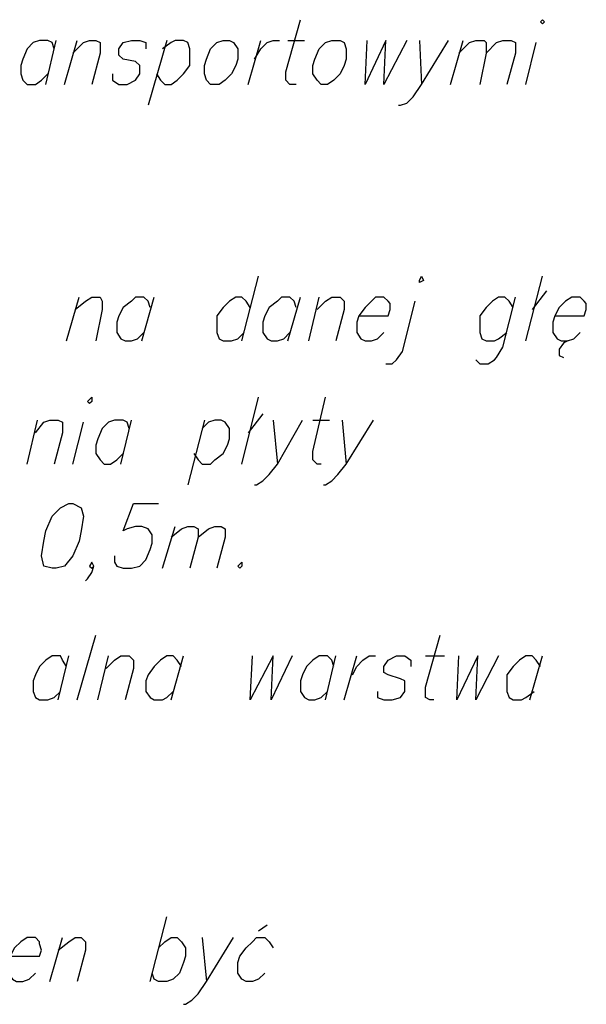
# Model space of a CAD drawing. Header units: centimetres. Extents: x 843425950 to 843478602, y 588811213 to 588851397.
# Tile 13 of 89: x 843451246 to 843452395, y 588811416 to 588813415. Entities that reach past the tile are written whole.
import ezdxf

# ---------------------------------------------------------------- set-up
doc = ezdxf.new("R2010")
doc.units = ezdxf.units.CM
doc.header["$MEASUREMENT"] = 0
doc.layers.get('0').update_dxf_attribs({"lineweight": 5})

msp = doc.modelspace()

# ---------------------------------------------------------------- linework, layer by layer
at = {"color": 0, "lineweight": 25}
for points in [[(843451806.6404, 588813283.36562), (843451793.94039, 588813283.36562), (843451785.47369, 588813291.83232), (843451785.47369, 588813308.76562), (843451815.10704, 588813414.59897)], [(843451315.57369, 588813355.33232), (843451311.34039, 588813368.03232), (843451302.8737, 588813372.26562), (843451285.94039, 588813372.26562), (843451273.24039, 588813368.03232), (843451260.54039, 588813355.33232), (843451252.07369, 588813334.16562), (843451247.8404, 588813321.46562), (843451247.8404, 588813304.53232), (843451252.07369, 588813291.83232), (843451260.54039, 588813283.36562), (843451277.47369, 588813283.36562), (843451290.17369, 588813291.83232), (843451302.8737, 588813304.53232)], [(843451298.64039, 588813283.36562), (843451319.80704, 588813372.26562)], [(843451336.74039, 588813283.36562), (843451362.14039, 588813372.26562)], [(843451353.67369, 588813346.86562), (843451374.84039, 588813368.03232), (843451387.54039, 588813372.26562), (843451400.24039, 588813372.26562), (843451408.70704, 588813368.03232), (843451408.70704, 588813346.86562), (843451391.7737, 588813283.36562)], [(843451434.10705, 588813304.53232), (843451434.10705, 588813291.83232), (843451446.80705, 588813283.36562), (843451463.74039, 588813283.36562), (843451480.67369, 588813291.83232), (843451489.1404, 588813304.53232), (843451489.1404, 588813321.46562), (843451480.67369, 588813329.93232), (843451455.2737, 588813334.16562), (843451446.80705, 588813342.63232), (843451446.80705, 588813355.33232), (843451455.2737, 588813368.03232), (843451472.20704, 588813372.26562), (843451489.1404, 588813372.26562), (843451501.8404, 588813368.03232), (843451501.8404, 588813355.33232)], [(843451544.17369, 588813372.26562), (843451506.07369, 588813241.03232)], [(843451523.00704, 588813304.53232), (843451531.47369, 588813291.83232), (843451539.94039, 588813283.36562), (843451552.64039, 588813283.36562), (843451565.3404, 588813291.83232), (843451578.04039, 588813304.53232), (843451590.74039, 588813321.46562), (843451590.74039, 588813355.33232), (843451586.50704, 588813368.03232), (843451578.04039, 588813372.26562), (843451561.10704, 588813372.26562), (843451552.64039, 588813368.03232), (843451535.70704, 588813355.33232)], [(843451709.2737, 588813283.36562), (843451734.67369, 588813372.26562)], [(843451721.97369, 588813334.16562), (843451734.67369, 588813355.33232), (843451747.37369, 588813368.03232), (843451760.07369, 588813372.26562), (843451772.7737, 588813372.26562)], [(843451789.70704, 588813372.26562), (843451823.57369, 588813372.26562)], [(843451946.34039, 588813283.36562), (843451950.57369, 588813372.26562)], [(843451988.67369, 588813372.26562), (843451946.34039, 588813283.36562)], [(843451984.44039, 588813283.36562), (843451988.67369, 588813372.26562)], [(843452031.00704, 588813372.26562), (843451984.44039, 588813283.36562)], [(843452014.0737, 588813241.03232), (843452018.30705, 588813241.03232), (843452031.00704, 588813245.26562), (843452043.70704, 588813257.96562), (843452060.64039, 588813283.36562), (843452115.67369, 588813372.26562)], [(843452056.40704, 588813372.26562), (843452060.64039, 588813283.36562)], [(843452119.90704, 588813283.36562), (843452145.30705, 588813372.26562)], [(843452136.8404, 588813346.86562), (843452158.00704, 588813368.03232), (843452170.70704, 588813372.26562), (843452187.64039, 588813372.26562), (843452191.87369, 588813368.03232), (843452191.87369, 588813346.86562), (843452179.17369, 588813283.36562)], [(843452191.87369, 588813346.86562), (843452213.04039, 588813368.03232), (843452225.74039, 588813372.26562), (843452242.67369, 588813372.26562), (843452251.14039, 588813368.03232), (843452251.14039, 588813346.86562), (843452234.20704, 588813283.36562)], [(843452272.30704, 588813283.36562), (843452293.47369, 588813368.03232)], [(843451696.5737, 588812762.66562), (843451730.4404, 588812893.89897)], [(843452272.30704, 588812762.66562), (843452306.17369, 588812893.89897)], [(843452314.64039, 588812864.26562), (843452285.00704, 588812826.16562)], [(843451340.97369, 588812762.66562), (843451366.37369, 588812851.56562)], [(843451357.90705, 588812826.16562), (843451379.0737, 588812843.09897), (843451391.7737, 588812851.56562), (843451408.70704, 588812851.56562), (843451412.9404, 588812843.09897), (843451412.9404, 588812826.16562), (843451400.24039, 588812762.66562)], [(843451510.30705, 588812830.39897), (843451506.07369, 588812843.09897), (843451497.60704, 588812851.56562), (843451480.67369, 588812851.56562), (843451472.20704, 588812843.09897), (843451455.2737, 588812830.39897), (843451446.80705, 588812813.46562), (843451442.57369, 588812800.76562), (843451442.57369, 588812779.59897), (843451451.04039, 588812766.89897), (843451459.50704, 588812762.66562), (843451472.20704, 588812762.66562), (843451484.90704, 588812766.89897), (843451497.60704, 588812779.59897)], [(843451493.37369, 588812762.66562), (843451518.77369, 588812851.56562)], [(843451713.50704, 588812830.39897), (843451705.04039, 588812843.09897), (843451696.5737, 588812851.56562), (843451683.87369, 588812851.56562), (843451671.17369, 588812843.09897), (843451658.47369, 588812830.39897), (843451645.7737, 588812813.46562), (843451645.7737, 588812779.59897), (843451650.00704, 588812766.89897), (843451658.47369, 588812762.66562), (843451675.40705, 588812762.66562), (843451688.10704, 588812766.89897), (843451700.80705, 588812779.59897)], [(843451806.6404, 588812830.39897), (843451802.40704, 588812843.09897), (843451793.94039, 588812851.56562), (843451777.00704, 588812851.56562), (843451768.54039, 588812843.09897), (843451751.60705, 588812830.39897), (843451743.14039, 588812813.46562), (843451738.90704, 588812800.76562), (843451738.90704, 588812779.59897), (843451747.37369, 588812766.89897), (843451755.8404, 588812762.66562), (843451768.54039, 588812762.66562), (843451781.24039, 588812766.89897), (843451793.94039, 588812779.59897)], [(843451789.70704, 588812762.66562), (843451815.10704, 588812851.56562)], [(843451832.04039, 588812762.66562), (843451853.20704, 588812851.56562)], [(843451848.97369, 588812826.16562), (843451865.90704, 588812843.09897), (843451878.60704, 588812851.56562), (843451895.54039, 588812851.56562), (843451904.00704, 588812843.09897), (843451904.00704, 588812826.16562), (843451887.07369, 588812762.66562)], [(843451933.64039, 588812813.46562), (843451992.90705, 588812813.46562), (843451997.14039, 588812826.16562), (843451997.14039, 588812838.86562), (843451992.90705, 588812843.09897), (843451984.44039, 588812851.56562), (843451967.50704, 588812851.56562), (843451959.04039, 588812843.09897), (843451946.34039, 588812830.39897), (843451933.64039, 588812813.46562), (843451929.40704, 588812800.76562), (843451929.40704, 588812779.59897), (843451937.8737, 588812766.89897), (843451946.34039, 588812762.66562), (843451959.04039, 588812762.66562), (843451971.74039, 588812766.89897), (843451984.44039, 588812779.59897)], [(843451988.67369, 588812716.09897), (843452001.37369, 588812716.09897), (843452009.84039, 588812724.56562), (843452022.54039, 588812741.49897), (843452047.9404, 588812843.09897)], [(843452170.70704, 588812724.56562), (843452179.17369, 588812716.09897), (843452196.10704, 588812716.09897), (843452208.80704, 588812724.56562), (843452213.04039, 588812728.79897), (843452225.74039, 588812749.96562), (843452251.14039, 588812851.56562)], [(843452246.90704, 588812830.39897), (843452238.44039, 588812843.09897), (843452229.97369, 588812851.56562), (843452217.27369, 588812851.56562), (843452204.57369, 588812843.09897), (843452191.87369, 588812830.39897), (843452179.17369, 588812813.46562), (843452179.17369, 588812779.59897), (843452183.40704, 588812766.89897), (843452191.87369, 588812762.66562), (843452208.80704, 588812762.66562), (843452217.27369, 588812766.89897), (843452234.20704, 588812779.59897)], [(843452331.5737, 588812813.46562), (843452390.8404, 588812813.46562), (843452395.07369, 588812826.16562), (843452395.07369, 588812838.86562), (843452390.8404, 588812843.09897), (843452382.37369, 588812851.56562), (843452365.4404, 588812851.56562), (843452352.74039, 588812843.09897), (843452340.04039, 588812830.39897), (843452331.5737, 588812813.46562), (843452327.34039, 588812800.76562), (843452327.34039, 588812779.59897), (843452335.80705, 588812766.89897), (843452344.2737, 588812762.66562), (843452356.97369, 588812762.66562), (843452369.67369, 588812766.89897), (843452382.37369, 588812779.59897)], [(843452356.97369, 588812762.66562), (843452348.50704, 588812758.43232), (843452340.04039, 588812745.73232), (843452340.04039, 588812733.03232), (843452348.50704, 588812728.79897)], [(843451696.5737, 588812512.89897), (843451730.4404, 588812648.36562)], [(843451857.44039, 588812512.89897), (843451848.97369, 588812512.89897), (843451840.50704, 588812521.36562), (843451840.50704, 588812538.29897), (843451865.90704, 588812648.36562)], [(843451738.90704, 588812614.49897), (843451709.2737, 588812576.39897)], [(843451260.54039, 588812512.89897), (843451281.70704, 588812601.79897)], [(843451277.47369, 588812576.39897), (843451294.40704, 588812597.56562), (843451307.10704, 588812601.79897), (843451324.04039, 588812601.79897), (843451332.50704, 588812597.56562), (843451332.50704, 588812576.39897), (843451315.57369, 588812512.89897)], [(843451353.67369, 588812512.89897), (843451374.84039, 588812597.56562)], [(843451467.97369, 588812584.86562), (843451463.74039, 588812597.56562), (843451455.2737, 588812601.79897), (843451438.3404, 588812601.79897), (843451425.64039, 588812597.56562), (843451412.9404, 588812584.86562), (843451404.47369, 588812563.69897), (843451400.24039, 588812550.99897), (843451400.24039, 588812534.06562), (843451408.70704, 588812521.36562), (843451417.17369, 588812512.89897), (843451429.87369, 588812512.89897), (843451442.57369, 588812521.36562), (843451455.2737, 588812534.06562)], [(843451451.04039, 588812512.89897), (843451472.20704, 588812601.79897)], [(843451620.3737, 588812601.79897), (843451586.50704, 588812470.56562)], [(843451599.20704, 588812534.06562), (843451607.67369, 588812521.36562), (843451616.14039, 588812512.89897), (843451633.07369, 588812512.89897), (843451641.54039, 588812521.36562), (843451658.47369, 588812534.06562), (843451666.94039, 588812550.99897), (843451671.17369, 588812563.69897), (843451671.17369, 588812584.86562), (843451662.70704, 588812597.56562), (843451654.24039, 588812601.79897), (843451641.54039, 588812601.79897), (843451628.84039, 588812597.56562), (843451616.14039, 588812584.86562)], [(843451721.97369, 588812470.56562), (843451726.20704, 588812470.56562), (843451738.90704, 588812479.03232), (843451751.60705, 588812491.73232), (843451768.54039, 588812512.89897), (843451819.3404, 588812601.79897)], [(843451760.07369, 588812601.79897), (843451768.54039, 588812512.89897)], [(843451840.50704, 588812601.79897), (843451874.37369, 588812601.79897)], [(843451861.67369, 588812470.56562), (843451865.90704, 588812470.56562), (843451878.60704, 588812479.03232), (843451891.30704, 588812491.73232), (843451908.24039, 588812512.89897), (843451963.2737, 588812601.79897)], [(843451899.77369, 588812601.79897), (843451908.24039, 588812512.89897)], [(843451438.3404, 588812326.63232), (843451438.3404, 588812313.93232), (843451442.57369, 588812305.46562), (843451455.2737, 588812301.23232), (843451472.20704, 588812301.23232), (843451489.1404, 588812305.46562), (843451501.8404, 588812318.16562), (843451510.30705, 588812339.33232), (843451514.54039, 588812352.03232), (843451514.54039, 588812368.96562), (843451506.07369, 588812381.66562), (843451493.37369, 588812385.89897), (843451480.67369, 588812385.89897), (843451463.74039, 588812381.66562), (843451455.2737, 588812377.43232), (843451476.44039, 588812432.46562), (843451527.24039, 588812432.46562)], [(843451535.70704, 588812301.23232), (843451561.10704, 588812385.89897)], [(843451552.64039, 588812364.73232), (843451573.80704, 588812381.66562), (843451586.50704, 588812385.89897), (843451599.20704, 588812385.89897), (843451607.67369, 588812381.66562), (843451607.67369, 588812364.73232), (843451590.74039, 588812301.23232)], [(843451607.67369, 588812364.73232), (843451628.84039, 588812381.66562), (843451641.54039, 588812385.89897), (843451654.24039, 588812385.89897), (843451662.70704, 588812381.66562), (843451662.70704, 588812364.73232), (843451645.7737, 588812301.23232)], [(843451379.0737, 588812275.83232), (843451383.30705, 588812280.06562), (843451391.7737, 588812292.76562), (843451396.00704, 588812305.46562), (843451391.7737, 588812313.93232), (843451387.54039, 588812305.46562), (843451391.7737, 588812301.23232), (843451396.00704, 588812305.46562)], [(843451362.14039, 588812034.53232), (843451400.24039, 588812165.76562)], [(843452086.04039, 588812034.53232), (843452077.57369, 588812034.53232), (843452069.10705, 588812038.76562), (843452069.10705, 588812059.93232), (843452098.74039, 588812165.76562)], [(843451340.97369, 588812102.26562), (843451332.50704, 588812114.96562), (843451328.2737, 588812123.43232), (843451311.34039, 588812123.43232), (843451298.64039, 588812114.96562), (843451285.94039, 588812102.26562), (843451277.47369, 588812085.33232), (843451273.24039, 588812072.63232), (843451273.24039, 588812051.46562), (843451277.47369, 588812038.76562), (843451285.94039, 588812034.53232), (843451302.8737, 588812034.53232), (843451315.57369, 588812038.76562), (843451328.2737, 588812051.46562)], [(843451324.04039, 588812034.53232), (843451345.20704, 588812123.43232)], [(843451404.47369, 588812034.53232), (843451425.64039, 588812123.43232)], [(843451421.40704, 588812098.03232), (843451438.3404, 588812114.96562), (843451451.04039, 588812123.43232), (843451467.97369, 588812123.43232), (843451476.44039, 588812114.96562), (843451476.44039, 588812098.03232), (843451459.50704, 588812034.53232)], [(843451573.80704, 588812102.26562), (843451565.3404, 588812114.96562), (843451556.87369, 588812123.43232), (843451544.17369, 588812123.43232), (843451531.47369, 588812114.96562), (843451518.77369, 588812102.26562), (843451506.07369, 588812085.33232), (843451501.8404, 588812072.63232), (843451501.8404, 588812051.46562), (843451510.30705, 588812038.76562), (843451518.77369, 588812034.53232), (843451535.70704, 588812034.53232), (843451544.17369, 588812038.76562), (843451556.87369, 588812051.46562)], [(843451552.64039, 588812034.53232), (843451578.04039, 588812123.43232)], [(843451713.50704, 588812034.53232), (843451717.74039, 588812123.43232)], [(843451760.07369, 588812123.43232), (843451713.50704, 588812034.53232)], [(843451755.8404, 588812034.53232), (843451760.07369, 588812123.43232)], [(843451798.17369, 588812123.43232), (843451755.8404, 588812034.53232)], [(843451882.8404, 588812102.26562), (843451878.60704, 588812114.96562), (843451870.14039, 588812123.43232), (843451853.20704, 588812123.43232), (843451840.50704, 588812114.96562), (843451827.80705, 588812102.26562), (843451819.3404, 588812085.33232), (843451815.10704, 588812072.63232), (843451815.10704, 588812051.46562), (843451823.57369, 588812038.76562), (843451832.04039, 588812034.53232), (843451844.74039, 588812034.53232), (843451857.44039, 588812038.76562), (843451870.14039, 588812051.46562)], [(843451865.90704, 588812034.53232), (843451887.07369, 588812123.43232)], [(843451904.00704, 588812034.53232), (843451929.40704, 588812123.43232)], [(843451920.94039, 588812085.33232), (843451929.40704, 588812102.26562), (843451942.10704, 588812114.96562), (843451954.80704, 588812123.43232), (843451967.50704, 588812123.43232)], [(843451971.74039, 588812051.46562), (843451971.74039, 588812038.76562), (843451984.44039, 588812034.53232), (843452001.37369, 588812034.53232), (843452018.30705, 588812038.76562), (843452026.7737, 588812051.46562), (843452026.7737, 588812072.63232), (843452018.30705, 588812076.86562), (843451992.90705, 588812085.33232), (843451984.44039, 588812089.56562), (843451984.44039, 588812102.26562), (843451992.90705, 588812114.96562), (843452009.84039, 588812123.43232), (843452026.7737, 588812123.43232), (843452039.47369, 588812114.96562), (843452039.47369, 588812102.26562)], [(843452069.10705, 588812123.43232), (843452107.20704, 588812123.43232)], [(843452132.60704, 588812034.53232), (843452136.8404, 588812123.43232)], [(843452174.94039, 588812123.43232), (843452132.60704, 588812034.53232)], [(843452170.70704, 588812034.53232), (843452174.94039, 588812123.43232)], [(843452217.27369, 588812123.43232), (843452170.70704, 588812034.53232)], [(843452301.94039, 588812102.26562), (843452293.47369, 588812114.96562), (843452285.00704, 588812123.43232), (843452272.30704, 588812123.43232), (843452259.60704, 588812114.96562), (843452246.90704, 588812102.26562), (843452234.20704, 588812085.33232), (843452234.20704, 588812051.46562), (843452238.44039, 588812038.76562), (843452246.90704, 588812034.53232), (843452263.84039, 588812034.53232), (843452272.30704, 588812038.76562), (843452289.24039, 588812051.46562)], [(843452280.7737, 588812034.53232), (843452306.17369, 588812123.43232)], [(843451510.30705, 588811463.03232), (843451544.17369, 588811594.26562)], [(843451747.37369, 588811577.33232), (843451730.4404, 588811564.63232)], [(843451226.67369, 588811513.83232), (843451285.94039, 588811513.83232), (843451290.17369, 588811526.53232), (843451285.94039, 588811539.23232), (843451285.94039, 588811543.46562), (843451277.47369, 588811551.93232), (843451260.54039, 588811551.93232), (843451247.8404, 588811543.46562), (843451235.14039, 588811530.76562), (843451226.67369, 588811513.83232), (843451222.44039, 588811501.13232), (843451222.44039, 588811479.96562), (843451230.90704, 588811467.26562), (843451239.37369, 588811463.03232), (843451252.07369, 588811463.03232), (843451264.77369, 588811467.26562), (843451277.47369, 588811479.96562)], [(843451307.10704, 588811463.03232), (843451332.50704, 588811551.93232)], [(843451324.04039, 588811526.53232), (843451345.20704, 588811543.46562), (843451357.90705, 588811551.93232), (843451370.60704, 588811551.93232), (843451379.0737, 588811543.46562), (843451379.0737, 588811526.53232), (843451362.14039, 588811463.03232)], [(843451527.24039, 588811530.76562), (843451539.94039, 588811543.46562), (843451552.64039, 588811551.93232), (843451565.3404, 588811551.93232), (843451573.80704, 588811543.46562), (843451582.27369, 588811530.76562), (843451582.27369, 588811513.83232), (843451578.04039, 588811501.13232), (843451569.57369, 588811479.96562), (843451556.87369, 588811467.26562), (843451544.17369, 588811463.03232), (843451527.24039, 588811463.03232), (843451518.77369, 588811467.26562), (843451514.54039, 588811479.96562)], [(843451578.04039, 588811416.46562), (843451582.27369, 588811416.46562), (843451594.97369, 588811424.93232), (843451607.67369, 588811437.63232), (843451624.60704, 588811463.03232), (843451679.64039, 588811551.93232)], [(843451616.14039, 588811551.93232), (843451624.60704, 588811463.03232)], [(843451743.14039, 588811479.96562), (843451730.4404, 588811467.26562), (843451717.74039, 588811463.03232), (843451705.04039, 588811463.03232), (843451696.5737, 588811467.26562), (843451688.10704, 588811479.96562), (843451688.10704, 588811501.13232), (843451692.34039, 588811513.83232), (843451705.04039, 588811530.76562), (843451717.74039, 588811543.46562), (843451726.20704, 588811551.93232), (843451743.14039, 588811551.93232), (843451751.60705, 588811543.46562), (843451760.07369, 588811530.76562)]]:
    msp.add_lwpolyline(points, dxfattribs=at)
for points in [[(843452301.94039, 588813410.36562), (843452306.17369, 588813414.59897), (843452310.40705, 588813410.36562), (843452306.17369, 588813406.13232)], [(843451658.47369, 588813372.26562), (843451671.17369, 588813372.26562), (843451679.64039, 588813368.03232), (843451688.10704, 588813355.33232), (843451688.10704, 588813334.16562), (843451683.87369, 588813321.46562), (843451675.40705, 588813304.53232), (843451662.70704, 588813291.83232), (843451650.00704, 588813283.36562), (843451633.07369, 588813283.36562), (843451624.60704, 588813291.83232), (843451620.3737, 588813304.53232), (843451620.3737, 588813321.46562), (843451624.60704, 588813334.16562), (843451633.07369, 588813355.33232), (843451645.7737, 588813368.03232)], [(843451878.60704, 588813372.26562), (843451895.54039, 588813372.26562), (843451904.00704, 588813368.03232), (843451908.24039, 588813355.33232), (843451908.24039, 588813334.16562), (843451904.00704, 588813321.46562), (843451895.54039, 588813304.53232), (843451882.8404, 588813291.83232), (843451870.14039, 588813283.36562), (843451857.44039, 588813283.36562), (843451848.97369, 588813291.83232), (843451840.50704, 588813304.53232), (843451840.50704, 588813321.46562), (843451844.74039, 588813334.16562), (843451853.20704, 588813355.33232), (843451865.90704, 588813368.03232)], [(843452056.40704, 588812885.43232), (843452060.64039, 588812893.89897), (843452064.87369, 588812885.43232), (843452056.40704, 588812881.19897)], [(843451383.30705, 588812639.89897), (843451391.7737, 588812648.36562), (843451391.7737, 588812639.89897), (843451387.54039, 588812635.66562)], [(843451345.20704, 588812432.46562), (843451353.67369, 588812432.46562), (843451370.60704, 588812423.99897), (843451374.84039, 588812407.06562), (843451370.60704, 588812377.43232), (843451366.37369, 588812356.26562), (843451353.67369, 588812326.63232), (843451336.74039, 588812305.46562), (843451319.80704, 588812301.23232), (843451311.34039, 588812301.23232), (843451294.40704, 588812305.46562), (843451290.17369, 588812326.63232), (843451294.40704, 588812356.26562), (843451298.64039, 588812377.43232), (843451311.34039, 588812407.06562), (843451328.2737, 588812423.99897)], [(843451696.5737, 588812313.93232), (843451696.5737, 588812305.46562), (843451692.34039, 588812301.23232), (843451688.10704, 588812305.46562)]]:
    msp.add_lwpolyline(points, close=True, dxfattribs=at)

doc.saveas('drawing.dxf')
